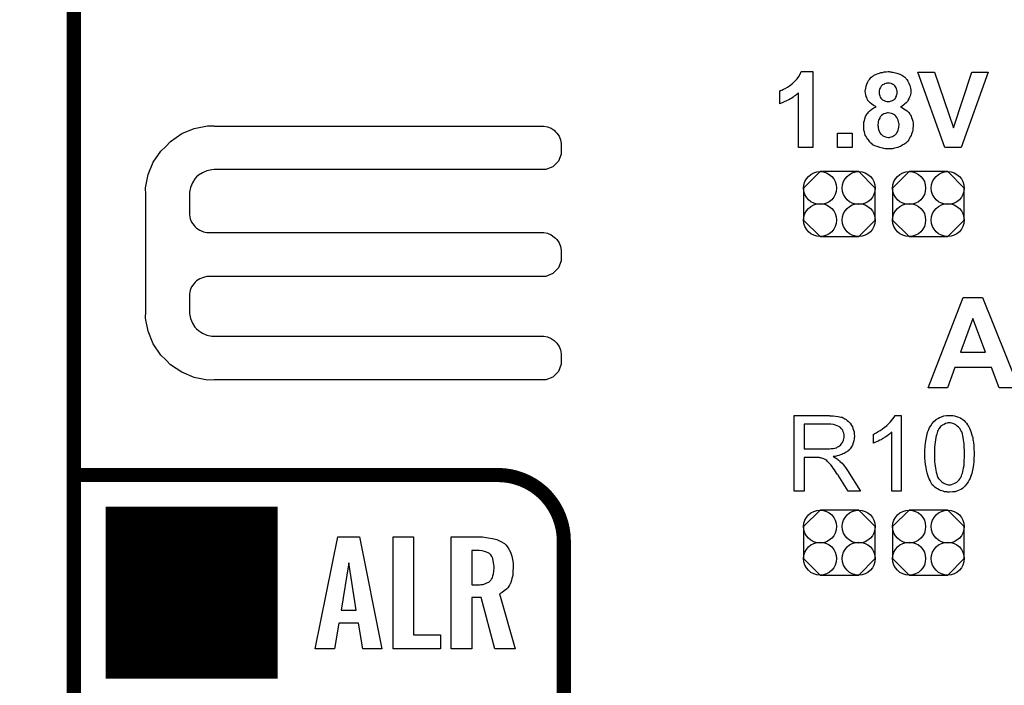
# Model space of a CAD drawing. Extents: x -1.9 to 24.2, y -3.9 to 53.4.
# Tile 7 of 21: x -1.9 to 8.8, y 16.8 to 24. Entities that reach past the tile are written whole.
import ezdxf

# ---------------------------------------------------------------- set-up
doc = ezdxf.new("R2010")
doc.units = 0
doc.layers.get('0').update_dxf_attribs({"linetype": 'CONTINUOUS'})
for name, color, linetype in [('gko', 6, 'CONTINUOUS'), ('gto', 2, 'CONTINUOUS'), ('gts', 1, 'CONTINUOUS')]:
    doc.layers.add(name, color=color, linetype=linetype)

# ---------------------------------------------------------------- blocks, each defined once
blk = doc.blocks.new('D29')
at = {"const_width": 0.0762}
blk.add_lwpolyline([(-0.0381, 0, 1), (0.0381, 0, 1)], format="xyb", close=True, dxfattribs=at)
blk = doc.blocks.new('D76')
blk.add_lwpolyline([(-0.38608, 0.17272), (-0.38608, -0.17272), (-0.20828, -0.35052), (0.20828, -0.35052), (0.38608, -0.17272), (0.38608, 0.17272), (0.20828, 0.35052), (-0.20828, 0.35052)], close=True)
for centre in [(-0.20828, 0.17272), (0.20828, 0.17272), (-0.20828, -0.17272), (0.20828, -0.17272)]:
    blk.add_circle(centre, 0.1778)
blk = doc.blocks.new('D55')
at = {"const_width": 1.8542}
blk.add_lwpolyline([(-0.9271, 0), (0.9271, 0)], dxfattribs=at)

msp = doc.modelspace()

# ---------------------------------------------------------------- linework, layer by layer
at = {"layer": 'gko', "color": 6, "const_width": 0.1524}
msp.add_lwpolyline([(-1.270003, -3.810008), (-1.270003, 51.054102)], dxfattribs=at)
at = {"layer": 'gto', "color": 2}
for points in [[(6.697993, 22.580645), (6.543053, 22.580645), (6.543053, 23.167386), (6.540513, 23.167386), (6.537973, 23.164846), (6.535433, 23.162306), (6.527813, 23.154686), (6.520193, 23.149606), (6.510033, 23.141986), (6.497333, 23.134366), (6.484633, 23.124206), (6.471933, 23.114046), (6.456693, 23.106426), (6.438913, 23.093726), (6.421133, 23.086106), (6.383033, 23.068326), (6.342393, 23.050546), (6.342393, 23.192786), (6.342393, 23.192786), (6.344933, 23.192786), (6.347473, 23.195326), (6.352553, 23.195326), (6.365253, 23.200406), (6.380493, 23.208026), (6.400813, 23.218186), (6.423673, 23.230886), (6.446533, 23.246126), (6.474473, 23.266447), (6.474473, 23.266447), (6.477013, 23.268987), (6.479553, 23.271527), (6.484633, 23.276607), (6.497333, 23.289307), (6.512573, 23.304547), (6.527813, 23.322327), (6.545593, 23.345187), (6.560833, 23.370587), (6.570993, 23.398527), (6.697993, 23.398527), (6.697993, 22.580645)], [(7.528575, 23.395987), (7.538735, 23.395987), (7.548895, 23.393447), (7.561595, 23.393447), (7.574295, 23.390907), (7.604775, 23.383287), (7.635255, 23.373127), (7.650495, 23.365507), (7.665735, 23.357887), (7.678435, 23.347727), (7.691135, 23.337567), (7.691135, 23.337567), (7.693675, 23.335027), (7.696215, 23.332487), (7.701295, 23.327407), (7.706375, 23.322327), (7.711455, 23.314707), (7.724155, 23.296927), (7.734315, 23.274067), (7.744475, 23.248666), (7.752096, 23.220726), (7.754636, 23.202946), (7.754636, 23.187706), (7.754636, 23.185166), (7.754636, 23.185166), (7.754636, 23.177546), (7.754636, 23.167386), (7.752096, 23.152146), (7.747015, 23.136906), (7.741935, 23.121666), (7.734315, 23.103886), (7.724155, 23.086106), (7.724155, 23.083566), (7.719075, 23.078486), (7.711455, 23.070866), (7.703835, 23.060706), (7.691135, 23.050546), (7.678435, 23.040386), (7.660655, 23.027686), (7.642875, 23.020066), (7.642875, 23.020066), (7.645415, 23.017526), (7.650495, 23.017526), (7.653035, 23.014986), (7.665735, 23.007366), (7.680975, 22.997206), (7.696215, 22.987046), (7.713995, 22.974346), (7.731775, 22.956566), (7.744475, 22.938786), (7.747015, 22.936246), (7.752096, 22.928626), (7.757176, 22.918466), (7.762256, 22.905766), (7.769876, 22.887986), (7.774956, 22.865126), (7.780036, 22.842266), (7.780036, 22.819406), (7.780036, 22.816866), (7.780036, 22.814326), (7.780036, 22.809246), (7.780036, 22.799086), (7.777496, 22.791466), (7.777496, 22.778766), (7.774956, 22.766066), (7.772416, 22.753366), (7.762256, 22.725425), (7.757176, 22.710185), (7.749555, 22.694945), (7.741935, 22.679705), (7.731775, 22.664465), (7.721615, 22.649225), (7.708915, 22.636525), (7.706375, 22.633985), (7.703835, 22.631445), (7.701295, 22.628905), (7.696215, 22.626365), (7.688595, 22.618745), (7.678435, 22.613665), (7.668275, 22.608585), (7.658115, 22.600965), (7.645415, 22.593345), (7.630175, 22.588265), (7.614935, 22.580645), (7.597155, 22.575565), (7.579375, 22.573025), (7.559055, 22.567945), (7.538735, 22.565405), (7.515875, 22.565405), (7.505715, 22.565405), (7.498095, 22.565405), (7.487935, 22.567945), (7.477775, 22.567945), (7.465075, 22.570485), (7.452375, 22.573025), (7.421895, 22.580645), (7.391415, 22.590805), (7.376175, 22.595885), (7.360935, 22.603505), (7.345695, 22.611125), (7.332995, 22.623825), (7.330455, 22.623825), (7.327915, 22.626365), (7.325375, 22.628905), (7.317755, 22.636525), (7.312675, 22.641605), (7.305055, 22.651765), (7.297435, 22.661925), (7.289815, 22.672085), (7.279655, 22.684785), (7.272035, 22.700025), (7.264415, 22.715265), (7.259335, 22.733045), (7.254255, 22.750826), (7.249174, 22.768606), (7.246634, 22.788926), (7.246634, 22.811786), (7.246634, 22.811786), (7.246634, 22.814326), (7.246634, 22.819406), (7.246634, 22.824486), (7.246634, 22.837186), (7.249174, 22.852426), (7.254255, 22.870206), (7.259335, 22.890526), (7.266955, 22.913386), (7.277115, 22.933706), (7.277115, 22.936246), (7.279655, 22.936246), (7.282195, 22.943866), (7.292355, 22.951486), (7.302515, 22.966726), (7.317755, 22.979426), (7.335535, 22.994666), (7.355855, 23.007366), (7.381255, 23.020066), (7.378715, 23.020066), (7.378715, 23.020066), (7.371095, 23.025146), (7.360935, 23.030226), (7.348235, 23.037846), (7.332995, 23.048006), (7.317755, 23.060706), (7.305055, 23.073406), (7.292355, 23.088646), (7.292355, 23.091186), (7.287275, 23.096266), (7.284735, 23.106426), (7.279655, 23.119126), (7.274575, 23.131826), (7.269495, 23.149606), (7.266955, 23.167386), (7.264415, 23.187706), (7.264415, 23.187706), (7.264415, 23.190246), (7.264415, 23.195326), (7.266955, 23.202946), (7.266955, 23.210566), (7.269495, 23.218186), (7.274575, 23.241046), (7.279655, 23.263907), (7.292355, 23.289307), (7.299975, 23.302007), (7.307595, 23.314707), (7.317755, 23.324867), (7.327915, 23.337567), (7.330455, 23.337567), (7.332995, 23.340107), (7.335535, 23.342647), (7.340615, 23.347727), (7.348235, 23.352807), (7.355855, 23.355347), (7.363475, 23.362967), (7.376175, 23.368047), (7.386335, 23.373127), (7.401575, 23.378207), (7.416815, 23.383287), (7.432055, 23.388367), (7.449835, 23.390907), (7.467615, 23.395987), (7.487935, 23.395987), (7.510795, 23.398527), (7.520955, 23.398527), (7.528575, 23.395987)], [(8.298197, 22.580645), (8.122936, 22.580645), (7.830836, 23.393447), (8.008636, 23.393447), (8.214376, 22.791466), (8.412497, 23.393447), (8.587757, 23.393447), (8.298197, 22.580645)], [(7.510795, 23.274067), (7.503175, 23.274067), (7.495555, 23.274067), (7.485395, 23.271527), (7.472695, 23.266447), (7.462535, 23.261367), (7.449835, 23.256287), (7.439675, 23.246126), (7.437135, 23.246126), (7.434595, 23.243586), (7.432055, 23.235966), (7.426975, 23.228346), (7.421895, 23.218186), (7.416815, 23.205486), (7.414275, 23.192786), (7.414275, 23.175006), (7.414275, 23.172466), (7.414275, 23.167386), (7.414275, 23.159766), (7.416815, 23.149606), (7.419355, 23.136906), (7.424435, 23.124206), (7.432055, 23.114046), (7.439675, 23.103886), (7.439675, 23.101346), (7.444755, 23.098806), (7.449835, 23.093726), (7.457455, 23.091186), (7.467615, 23.086106), (7.480315, 23.081026), (7.495555, 23.078486), (7.510795, 23.075946), (7.515875, 23.075946), (7.526035, 23.078486), (7.536195, 23.081026), (7.546355, 23.083566), (7.559055, 23.088646), (7.571755, 23.093726), (7.581915, 23.103886), (7.581915, 23.103886), (7.586995, 23.106426), (7.589535, 23.114046), (7.594615, 23.121666), (7.599695, 23.134366), (7.602235, 23.144526), (7.607315, 23.159766), (7.607315, 23.177546), (7.607315, 23.180086), (7.607315, 23.182626), (7.607315, 23.192786), (7.604775, 23.200406), (7.602235, 23.213106), (7.597155, 23.225806), (7.589535, 23.235966), (7.581915, 23.246126), (7.579375, 23.248666), (7.576835, 23.251207), (7.571755, 23.256287), (7.561595, 23.261367), (7.551435, 23.266447), (7.541275, 23.268987), (7.526035, 23.274067), (7.510795, 23.274067)], [(7.510795, 22.954026), (7.503175, 22.954026), (7.493015, 22.951486), (7.480315, 22.948946), (7.465075, 22.943866), (7.452375, 22.936246), (7.437135, 22.926086), (7.426975, 22.913386), (7.424435, 22.910846), (7.421895, 22.905766), (7.419355, 22.898146), (7.414275, 22.887986), (7.406655, 22.875286), (7.404115, 22.860046), (7.401575, 22.844806), (7.399035, 22.827026), (7.399035, 22.827026), (7.399035, 22.827026), (7.399035, 22.821946), (7.399035, 22.816866), (7.401575, 22.806706), (7.404115, 22.791466), (7.406655, 22.773686), (7.414275, 22.758446), (7.421895, 22.740665), (7.432055, 22.725425), (7.434595, 22.725425), (7.437135, 22.720345), (7.444755, 22.715265), (7.454915, 22.707645), (7.465075, 22.702565), (7.480315, 22.697485), (7.495555, 22.692405), (7.513335, 22.689865), (7.523495, 22.689865), (7.531115, 22.692405), (7.541275, 22.694945), (7.556515, 22.700025), (7.569215, 22.705105), (7.581915, 22.712725), (7.594615, 22.725425), (7.594615, 22.725425), (7.599695, 22.733045), (7.604775, 22.738125), (7.609855, 22.750826), (7.617475, 22.766066), (7.622555, 22.781306), (7.625095, 22.801626), (7.627635, 22.827026), (7.627635, 22.827026), (7.627635, 22.827026), (7.627635, 22.834646), (7.625095, 22.844806), (7.622555, 22.857506), (7.620015, 22.875286), (7.612395, 22.890526), (7.604775, 22.905766), (7.594615, 22.918466), (7.592075, 22.921006), (7.586995, 22.923546), (7.581915, 22.931166), (7.571755, 22.936246), (7.559055, 22.943866), (7.546355, 22.948946), (7.528575, 22.951486), (7.510795, 22.954026)], [(0.24384, 22.814326), (0.24384, 22.814326), (0.24384, 22.811786), (3.797308, 22.811786), (3.837948, 22.804166), (3.876048, 22.788926), (3.909068, 22.766066), (3.924308, 22.750826), (3.924308, 22.750826), (3.924308, 22.750826), (3.939548, 22.735585), (3.962408, 22.702565), (3.977648, 22.664465), (3.985268, 22.623825), (3.985268, 22.603505), (3.985268, 22.603505), (3.985268, 22.509525), (3.954788, 22.433325), (3.893828, 22.372365), (3.817628, 22.341885), (0.24384, 22.341885), (0.21844, 22.339345), (0.1651, 22.329185), (0.11684, 22.308865), (0.07366, 22.280925), (0.05334, 22.263145), (0.03556, 22.242824), (0.00762, 22.199644), (-0.0127, 22.151384), (-0.02286, 22.100584), (-0.02286, 22.072644), (-0.02286, 21.874524), (-0.02286, 21.854204), (-0.01524, 21.813564), (0, 21.775464), (0.0254, 21.739903), (0.0381, 21.724663), (0.05334, 21.711963), (0.0889, 21.689103), (0.127, 21.671323), (0.1651, 21.663703), (0.18796, 21.663703), (3.774448, 21.663703), (3.797308, 21.663703), (3.837948, 21.656083), (3.876048, 21.638303), (3.909068, 21.615443), (3.924308, 21.602743), (3.939548, 21.587503), (3.962408, 21.551943), (3.977648, 21.513843), (3.985268, 21.473203), (3.985268, 21.452883), (3.985268, 21.452883), (3.985268, 21.402083), (3.985268, 21.358903), (3.954788, 21.282703), (3.893828, 21.224282), (3.817628, 21.191262), (3.774448, 21.191262), (3.774448, 21.191262), (0.18796, 21.191262), (0.1651, 21.191262), (0.127, 21.181102), (0.0889, 21.165862), (0.05334, 21.143002), (0.0381, 21.130302), (0.0381, 21.130302), (0.0254, 21.115062), (0, 21.079502), (-0.01524, 21.041402), (-0.02286, 21.000762), (-0.02286, 20.980442), (-0.02286, 20.815342), (-0.02286, 20.789942), (-0.0127, 20.736601), (0.00762, 20.688341), (0.03556, 20.645161), (0.05334, 20.624841), (0.07366, 20.607061), (0.11684, 20.579121), (0.1651, 20.558801), (0.21844, 20.548641), (0.24384, 20.548641), (0.24384, 20.548641), (3.774448, 20.548641), (3.797308, 20.548641), (3.837948, 20.538481), (3.876048, 20.523241), (3.909068, 20.500381), (3.924308, 20.485141), (3.924308, 20.485141), (3.939548, 20.472441), (3.962408, 20.436881), (3.977648, 20.398781), (3.985268, 20.358141), (3.985268, 20.337821), (3.985268, 20.337821), (3.985268, 20.287021), (3.985268, 20.24384), (3.954788, 20.16764), (3.893828, 20.10668), (3.817628, 20.0762), (0.24384, 20.0762), (0.17018, 20.07366), (0.02794, 20.1016), (-0.10668, 20.15748), (-0.2286, 20.23876), (-0.279401, 20.292101), (-0.279401, 20.292101), (-0.332741, 20.342901), (-0.414021, 20.464821), (-0.469901, 20.599441), (-0.497841, 20.741681), (-0.495301, 20.815342), (-0.495301, 20.815342), (-0.495301, 22.072644), (-0.497841, 22.146304), (-0.469901, 22.288545), (-0.414021, 22.423165), (-0.332741, 22.542545), (-0.279401, 22.593345), (-0.279401, 22.593345), (-0.2286, 22.646685), (-0.10668, 22.730505), (0.02794, 22.786386), (0.17018, 22.814326), (0.24384, 22.814326)], [(7.122174, 22.580645), (6.964694, 22.580645), (6.964694, 22.735585), (7.122174, 22.735585), (7.122174, 22.580645)], [(8.920498, 19.98984), (8.707137, 19.98984), (8.623317, 20.21082), (8.229616, 20.21082), (8.150876, 19.98984), (7.942596, 19.98984), (8.318517, 20.965202), (8.529337, 20.965202), (8.920498, 19.98984)], [(8.422657, 20.739141), (8.290577, 20.375921), (8.559817, 20.375921), (8.422657, 20.739141)], [(6.883414, 19.687579), (6.896114, 19.687579), (6.918974, 19.687579), (6.944374, 19.685039), (6.972314, 19.679959), (7.000254, 19.674879), (7.012954, 19.672339), (7.023114, 19.667259), (7.023114, 19.667259), (7.025654, 19.667259), (7.033274, 19.662179), (7.043434, 19.657099), (7.056134, 19.649479), (7.068834, 19.639319), (7.084074, 19.626619), (7.099314, 19.608839), (7.112014, 19.591059), (7.112014, 19.588519), (7.114554, 19.588519), (7.119634, 19.580899), (7.124714, 19.568199), (7.129794, 19.552959), (7.137414, 19.535179), (7.142494, 19.514859), (7.145034, 19.491999), (7.147574, 19.469139), (7.147574, 19.466599), (7.147574, 19.464059), (7.147574, 19.458979), (7.145034, 19.453899), (7.145034, 19.446279), (7.145034, 19.438659), (7.139954, 19.418339), (7.132334, 19.395479), (7.124714, 19.370079), (7.109474, 19.344679), (7.099314, 19.331979), (7.091694, 19.321819), (7.089154, 19.319279), (7.089154, 19.319279), (7.084074, 19.316739), (7.081534, 19.311659), (7.073914, 19.306579), (7.066294, 19.301499), (7.058674, 19.296419), (7.048514, 19.288799), (7.035814, 19.283719), (7.023114, 19.278639), (7.010414, 19.271019), (6.995174, 19.265939), (6.977394, 19.260859), (6.959614, 19.255779), (6.939294, 19.250699), (6.918974, 19.248158), (6.921514, 19.245618), (6.926594, 19.243078), (6.931674, 19.240538), (6.941834, 19.235458), (6.962154, 19.222758), (6.972314, 19.212598), (6.982474, 19.207518), (6.985014, 19.204978), (6.990094, 19.197358), (7.000254, 19.189738), (7.012954, 19.177038), (7.025654, 19.161798), (7.040894, 19.144018), (7.056134, 19.121158), (7.071374, 19.098298), (7.211074, 18.877318), (7.078994, 18.877318), (6.972314, 19.047498), (6.972314, 19.047498), (6.969774, 19.050038), (6.967234, 19.055118), (6.962154, 19.057658), (6.954534, 19.070358), (6.944374, 19.088138), (6.931674, 19.105918), (6.918974, 19.123698), (6.906274, 19.141478), (6.893574, 19.159258), (6.893574, 19.159258), (6.888494, 19.164338), (6.883414, 19.171958), (6.875794, 19.179578), (6.858014, 19.197358), (6.847854, 19.204978), (6.837694, 19.212598), (6.837694, 19.212598), (6.835154, 19.215138), (6.830074, 19.217678), (6.822454, 19.220218), (6.817374, 19.225298), (6.807214, 19.227838), (6.789434, 19.232918), (6.789434, 19.232918), (6.786894, 19.235458), (6.781814, 19.235458), (6.774194, 19.235458), (6.766574, 19.237998), (6.756414, 19.237998), (6.743713, 19.237998), (6.606553, 19.237998), (6.606553, 18.877318), (6.497333, 18.877318), (6.497333, 19.690119), (6.875794, 19.690119), (6.883414, 19.687579)], [(7.650495, 18.877318), (7.551435, 18.877318), (7.551435, 19.512319), (7.548895, 19.512319), (7.543815, 19.507239), (7.536195, 19.499619), (7.526035, 19.491999), (7.513335, 19.481839), (7.495555, 19.469139), (7.477775, 19.456439), (7.454915, 19.443739), (7.454915, 19.443739), (7.452375, 19.441199), (7.447295, 19.438659), (7.434595, 19.431039), (7.421895, 19.425959), (7.404115, 19.415799), (7.386335, 19.408179), (7.368555, 19.400559), (7.350775, 19.392939), (7.350775, 19.489459), (7.353315, 19.489459), (7.355855, 19.491999), (7.360935, 19.491999), (7.366015, 19.497079), (7.373635, 19.499619), (7.381255, 19.504699), (7.401575, 19.517399), (7.424435, 19.530099), (7.447295, 19.545339), (7.472695, 19.565659), (7.498095, 19.583439), (7.498095, 19.585979), (7.498095, 19.585979), (7.503175, 19.591059), (7.508255, 19.593599), (7.518415, 19.606299), (7.531115, 19.618999), (7.546355, 19.636779), (7.561595, 19.654559), (7.574295, 19.672339), (7.586995, 19.692659), (7.650495, 19.692659), (7.650495, 18.877318)], [(8.194056, 19.692659), (8.209296, 19.690119), (8.227076, 19.687579), (8.247396, 19.682499), (8.267717, 19.674879), (8.285497, 19.667259), (8.285497, 19.667259), (8.288037, 19.664719), (8.293117, 19.662179), (8.303277, 19.657099), (8.315977, 19.646939), (8.328677, 19.636779), (8.341377, 19.624079), (8.354077, 19.608839), (8.366777, 19.591059), (8.369317, 19.588519), (8.374397, 19.580899), (8.379477, 19.570739), (8.387097, 19.555499), (8.394717, 19.537719), (8.402337, 19.517399), (8.409957, 19.494539), (8.417577, 19.469139), (8.417577, 19.469139), (8.420117, 19.466599), (8.420117, 19.461519), (8.422657, 19.456439), (8.422657, 19.448819), (8.425197, 19.441199), (8.425197, 19.431039), (8.427737, 19.418339), (8.430277, 19.405639), (8.430277, 19.392939), (8.432817, 19.375159), (8.435357, 19.359919), (8.435357, 19.339599), (8.435357, 19.321819), (8.437897, 19.301499), (8.437897, 19.278639), (8.437897, 19.276099), (8.437897, 19.271019), (8.437897, 19.263399), (8.437897, 19.255779), (8.435357, 19.240538), (8.435357, 19.227838), (8.435357, 19.212598), (8.432817, 19.194818), (8.430277, 19.159258), (8.425197, 19.118618), (8.417577, 19.083058), (8.412497, 19.065278), (8.407417, 19.047498), (8.407417, 19.044958), (8.404877, 19.042418), (8.402337, 19.039878), (8.399797, 19.032258), (8.397257, 19.024638), (8.394717, 19.017018), (8.384557, 18.996698), (8.371857, 18.976378), (8.356617, 18.950978), (8.338837, 18.930658), (8.318517, 18.910338), (8.315977, 18.910338), (8.315977, 18.907798), (8.313437, 18.905258), (8.308357, 18.902718), (8.300737, 18.900178), (8.295657, 18.895098), (8.277877, 18.887478), (8.257557, 18.879858), (8.232156, 18.869698), (8.204216, 18.867158), (8.171196, 18.864618), (8.161036, 18.864618), (8.150876, 18.864618), (8.143256, 18.867158), (8.130556, 18.869698), (8.117856, 18.869698), (8.102616, 18.874778), (8.089916, 18.879858), (8.074676, 18.884938), (8.059436, 18.890018), (8.044196, 18.900178), (8.028956, 18.907798), (8.013716, 18.920498), (7.998476, 18.933198), (7.985776, 18.945898), (7.985776, 18.948438), (7.983236, 18.950978), (7.978156, 18.958598), (7.973076, 18.966218), (7.967996, 18.978918), (7.962916, 18.991618), (7.952756, 19.009398), (7.945136, 19.027178), (7.940056, 19.047498), (7.932436, 19.072898), (7.924816, 19.100838), (7.919736, 19.131318), (7.914656, 19.161798), (7.909576, 19.197358), (7.907036, 19.237998), (7.907036, 19.278639), (7.907036, 19.278639), (7.907036, 19.283719), (7.907036, 19.291339), (7.907036, 19.301499), (7.907036, 19.314199), (7.907036, 19.329439), (7.909576, 19.344679), (7.909576, 19.362459), (7.914656, 19.398019), (7.919736, 19.436119), (7.927356, 19.474219), (7.929896, 19.491999), (7.934976, 19.509779), (7.934976, 19.512319), (7.937516, 19.514859), (7.940056, 19.517399), (7.942596, 19.525019), (7.945136, 19.532639), (7.947676, 19.540259), (7.957836, 19.560579), (7.970536, 19.580899), (7.985776, 19.603759), (8.003556, 19.626619), (8.023876, 19.644399), (8.023876, 19.644399), (8.026416, 19.646939), (8.028956, 19.649479), (8.034036, 19.652019), (8.039116, 19.657099), (8.046736, 19.659639), (8.064516, 19.669799), (8.084836, 19.677419), (8.110236, 19.687579), (8.140716, 19.690119), (8.171196, 19.692659), (8.181356, 19.692659), (8.194056, 19.692659)], [(6.863094, 19.598679), (6.606553, 19.598679), (6.606553, 19.331979), (6.847854, 19.331979), (6.863094, 19.331979), (6.878334, 19.331979), (6.896114, 19.334519), (6.916434, 19.337059), (6.934214, 19.339599), (6.951994, 19.344679), (6.954534, 19.347219), (6.957074, 19.347219), (6.964694, 19.352299), (6.974854, 19.357379), (6.985014, 19.364999), (6.995174, 19.372619), (7.005334, 19.382779), (7.015494, 19.395479), (7.015494, 19.395479), (7.018034, 19.400559), (7.020574, 19.408179), (7.025654, 19.415799), (7.030734, 19.425959), (7.033274, 19.438659), (7.035814, 19.453899), (7.035814, 19.466599), (7.035814, 19.469139), (7.035814, 19.469139), (7.035814, 19.476759), (7.035814, 19.486919), (7.033274, 19.502159), (7.025654, 19.514859), (7.020574, 19.532639), (7.007874, 19.547879), (6.995174, 19.563119), (6.992634, 19.563119), (6.987554, 19.568199), (6.977394, 19.573279), (6.962154, 19.580899), (6.944374, 19.588519), (6.921514, 19.593599), (6.893574, 19.598679), (6.863094, 19.598679)], [(8.171196, 19.611379), (8.163576, 19.611379), (8.158496, 19.611379), (8.145796, 19.608839), (8.130556, 19.603759), (8.112776, 19.596139), (8.094996, 19.585979), (8.084836, 19.580899), (8.074676, 19.573279), (8.067056, 19.563119), (8.059436, 19.552959), (8.059436, 19.550419), (8.056896, 19.547879), (8.054356, 19.545339), (8.051816, 19.537719), (8.046736, 19.530099), (8.041656, 19.517399), (8.039116, 19.504699), (8.034036, 19.489459), (8.028956, 19.471679), (8.023876, 19.453899), (8.021336, 19.431039), (8.016256, 19.405639), (8.013716, 19.377699), (8.011176, 19.347219), (8.008636, 19.314199), (8.008636, 19.278639), (8.008636, 19.276099), (8.008636, 19.271019), (8.008636, 19.258319), (8.008636, 19.245618), (8.008636, 19.230378), (8.011176, 19.210058), (8.011176, 19.192278), (8.013716, 19.169418), (8.021336, 19.123698), (8.023876, 19.100838), (8.028956, 19.080518), (8.034036, 19.060198), (8.039116, 19.042418), (8.046736, 19.024638), (8.054356, 19.011938), (8.054356, 19.009398), (8.056896, 19.009398), (8.064516, 19.001778), (8.074676, 18.991618), (8.087376, 18.978918), (8.105156, 18.966218), (8.125476, 18.956058), (8.145796, 18.948438), (8.158496, 18.945898), (8.171196, 18.945898), (8.178816, 18.945898), (8.183896, 18.945898), (8.194056, 18.948438), (8.211836, 18.953518), (8.229616, 18.961138), (8.249936, 18.973838), (8.257557, 18.981458), (8.267717, 18.991618), (8.277877, 18.999238), (8.285497, 19.011938), (8.285497, 19.011938), (8.288037, 19.014478), (8.290577, 19.019558), (8.293117, 19.024638), (8.298197, 19.032258), (8.300737, 19.042418), (8.305817, 19.055118), (8.310897, 19.070358), (8.315977, 19.085598), (8.318517, 19.105918), (8.323597, 19.128778), (8.328677, 19.151638), (8.331217, 19.179578), (8.331217, 19.210058), (8.333757, 19.240538), (8.333757, 19.278639), (8.333757, 19.278639), (8.333757, 19.281179), (8.333757, 19.286259), (8.333757, 19.296419), (8.333757, 19.311659), (8.333757, 19.326899), (8.331217, 19.344679), (8.331217, 19.364999), (8.328677, 19.387859), (8.323597, 19.431039), (8.318517, 19.453899), (8.315977, 19.474219), (8.310897, 19.494539), (8.303277, 19.514859), (8.295657, 19.530099), (8.288037, 19.545339), (8.288037, 19.545339), (8.285497, 19.547879), (8.282957, 19.550419), (8.280417, 19.555499), (8.270257, 19.565659), (8.255017, 19.578359), (8.239776, 19.591059), (8.219456, 19.601219), (8.209296, 19.606299), (8.196596, 19.608839), (8.183896, 19.611379), (8.171196, 19.611379)], [(2.052324, 17.175514), (1.846584, 17.175514), (1.800864, 17.452375), (1.587503, 17.452375), (1.539243, 17.175514), (1.333503, 17.175514), (1.574803, 18.384557), (1.808484, 18.384557), (2.052324, 17.175514)], [(2.392685, 17.325375), (2.684785, 17.325375), (2.684785, 17.175514), (2.171704, 17.175514), (2.171704, 18.384557), (2.392685, 18.384557), (2.392685, 17.325375)], [(3.136906, 18.382017), (3.154686, 18.379477), (3.197866, 18.374397), (3.243586, 18.364237), (3.289307, 18.354077), (3.335027, 18.333757), (3.373127, 18.310897), (3.378207, 18.308357), (3.388367, 18.298197), (3.403607, 18.277877), (3.421387, 18.252477), (3.436627, 18.219456), (3.454407, 18.173736), (3.462027, 18.122936), (3.467107, 18.094996), (3.467107, 18.061976), (3.467107, 18.059436), (3.467107, 18.056896), (3.467107, 18.044196), (3.464567, 18.021336), (3.462027, 17.995936), (3.462027, 17.965456), (3.454407, 17.934976), (3.446787, 17.901956), (3.434087, 17.874016), (3.431547, 17.871476), (3.429007, 17.861316), (3.421387, 17.851156), (3.408687, 17.833376), (3.393447, 17.818136), (3.370587, 17.800356), (3.347727, 17.785116), (3.319787, 17.769876), (3.489967, 17.175514), (3.268987, 17.175514), (3.121666, 17.729235), (3.020066, 17.729235), (3.020066, 17.175514), (2.799086, 17.175514), (2.799086, 18.384557), (3.119126, 18.384557), (3.136906, 18.382017)], [(3.101346, 18.234696), (3.020066, 18.234696), (3.020066, 17.866396), (3.103886, 17.866396), (3.119126, 17.868936), (3.139446, 17.871476), (3.162306, 17.876556), (3.182626, 17.886716), (3.205486, 17.894336), (3.220726, 17.909576), (3.223266, 17.912116), (3.228346, 17.919736), (3.233426, 17.927356), (3.243586, 17.942596), (3.248666, 17.962916), (3.253747, 17.985776), (3.258827, 18.013716), (3.261367, 18.049276), (3.261367, 18.054356), (3.261367, 18.067056), (3.258827, 18.082296), (3.256287, 18.105156), (3.251207, 18.125476), (3.246126, 18.148336), (3.238506, 18.171196), (3.225806, 18.188976), (3.223266, 18.191516), (3.218186, 18.196596), (3.210566, 18.204216), (3.197866, 18.211836), (3.180086, 18.219456), (3.157226, 18.227076), (3.131826, 18.232156), (3.101346, 18.234696)], [(1.694183, 18.102616), (1.612903, 17.594615), (1.775464, 17.594615), (1.694183, 18.102616)]]:
    msp.add_lwpolyline(points, dxfattribs=at)
at = {"layer": 'gto', "color": 2, "const_width": 0.1524}
for points in [[(-1.270003, 19.050038), (3.302007, 19.050038)], [(4.013208, 18.338837), (4.013208, 18.338837)], [(4.013208, 18.338837), (4.013208, 18.338837)], [(4.013208, -0.558801), (4.013208, 18.338837)]]:
    msp.add_lwpolyline(points, dxfattribs=at)
msp.add_lwpolyline([(4.013208, 18.338837, 0.414214), (3.302007, 19.050038)], format="xyb", dxfattribs=at)

# ---------------------------------------------------------------- block references
at = {"layer": 'gto'}
for p in [(-1.270003, 19.050038), (3.302007, 19.050038), (3.302007, 19.050038), (4.013208, 18.338837), (4.013208, 18.338837), (4.013208, 18.338837), (4.013208, 18.338837)]:
    msp.add_blockref('D29', p, dxfattribs=at)
at = {"layer": 'gts'}
for name, p in [('D76', (6.985014, 21.971044)), ('D76', (7.945136, 21.971044)), ('D55', (0, 17.780036)), ('D76', (6.985014, 18.321057)), ('D76', (7.945136, 18.321057))]:
    msp.add_blockref(name, p, dxfattribs=at)

doc.saveas('drawing.dxf')
